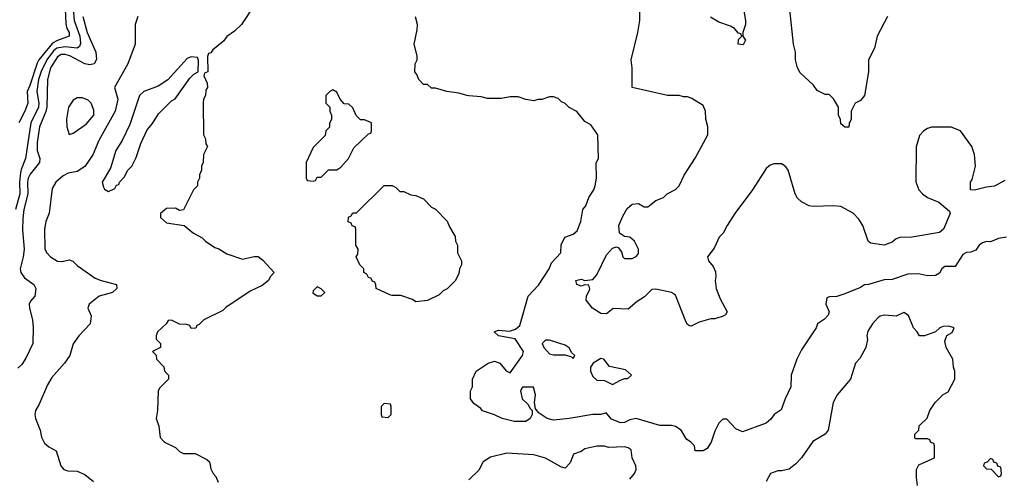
# Model space of a CAD drawing. Header units: inches. Extents: x 2348352 to 2479776, y 460422 to 613655.
# Tile 66 of 256: x 2387719 to 2392720, y 502086 to 504414. Entities that reach past the tile are written whole.
import ezdxf

# ---------------------------------------------------------------- set-up
doc = ezdxf.new("R2010")
doc.units = ezdxf.units.IN
doc.header["$MEASUREMENT"] = 0
doc.layers.add('C3580', color=7, linetype='Continuous')
doc.layers.add('C3590', color=7, linetype='Continuous')

msp = doc.modelspace()

# ---------------------------------------------------------------- linework, layer by layer
at = {"layer": 'C3580', "color": 4}
for points, elevation in [([(2387989.3, 504489.3), (2387996.1, 504410), (2388023.6, 504330), (2388026.9, 504293.1), (2388022.5, 504277.5), (2388010.3, 504269.6), (2387950, 504275.9), (2387907.4, 504270), (2387890, 504256.4), (2387855.9, 504210), (2387828.4, 504151.7), (2387814.5, 504110), (2387805.8, 504050), (2387816.1, 503990), (2387813.6, 503970), (2387775.6, 503890), (2387748.7, 503710), (2387726.1, 503653.9), (2387723.4, 503636.6), (2387718.2, 503590), (2387719.1, 503530), (2387697.6, 503450)], 92), ([(2387950.2, 504470), (2387952.5, 504392.5), (2387957.6, 504370), (2387970.3, 504350), (2387970.2, 504329.8), (2387910, 504308.7), (2387885.3, 504294.7), (2387815.6, 504210), (2387806.9, 504193.1), (2387770, 504079.3), (2387756.5, 504050), (2387760.3, 503990), (2387745.3, 503950), (2387714.4, 503890)], 88), ([(2388911.3, 504490), (2388844.7, 504390), (2388810, 504355.3), (2388770.9, 504329.1), (2388754.4, 504305.6), (2388699.6, 504260.4), (2388690, 504246), (2388678, 504242), (2388672.7, 504227.3), (2388674, 504150), (2388658, 504142), (2388654, 504130), (2388671.6, 504091.6), (2388672, 504070), (2388663.6, 504056.4), (2388662, 504030), (2388652, 504010), (2388651.3, 503990), (2388652, 503830), (2388662, 503810), (2388663.6, 503783.6), (2388672, 503770), (2388652, 503730), (2388651.1, 503688.9), (2388642, 503670), (2388642, 503650), (2388632.7, 503627.3), (2388632, 503610), (2388622, 503590), (2388622, 503570), (2388602, 503550), (2388551.1, 503448.9), (2388530, 503446), (2388510, 503458), (2388463.6, 503456.4), (2388434, 503430), (2388434, 503410), (2388463.6, 503383.6), (2388554, 503370), (2388602, 503330), (2388646, 503306), (2388662, 503290), (2388710, 503258), (2388730.9, 503250.9), (2388770, 503224.7), (2388850, 503198), (2388910, 503211.3), (2388930, 503211.3), (2388954, 503194), (2389011.3, 503130), (2388991.6, 503108.4), (2388982, 503090), (2388950, 503064), (2388890, 503035.3), (2388766.4, 502953.6), (2388750, 502938), (2388654, 502890), (2388630, 502866), (2388618, 502862), (2388612.7, 502847.3), (2388590, 502846), (2388582, 502862), (2388567.3, 502867.3), (2388530, 502868), (2388490, 502888), (2388472.7, 502887.3), (2388462, 502870), (2388418, 502830), (2388411.3, 502810), (2388412, 502792), (2388434, 502770), (2388434, 502750), (2388394, 502730), (2388411.6, 502711.6), (2388414, 502690), (2388451.6, 502651.6), (2388454, 502630), (2388474, 502610), (2388474, 502590), (2388430, 502546), (2388422, 502530), (2388418, 502430), (2388412, 502390), (2388424.7, 502350), (2388432.7, 502292.7), (2388454, 502270), (2388510, 502242), (2388530, 502222), (2388550, 502212), (2388610, 502212), (2388670, 502182), (2388682, 502170), (2388690, 502134), (2388702, 502110), (2388715.3, 502095.3), (2388726.4, 502066.4)], 108), ([(2388039, 504430), (2388061.5, 504350), (2388104.6, 504250), (2388108.7, 504211.3), (2388097.3, 504190), (2388075.1, 504184.9), (2388050, 504189.7), (2387972.7, 504230), (2387950, 504237.6), (2387930, 504237.2), (2387910, 504226), (2387874.6, 504170), (2387860.3, 504110), (2387856.5, 503970), (2387851.8, 503948.2), (2387819.6, 503870), (2387807.7, 503790), (2387807.4, 503750), (2387820.3, 503710), (2387819.5, 503690), (2387772, 503630), (2387762.4, 503610), (2387757.6, 503590), (2387760.7, 503530), (2387740.2, 503450), (2387735.3, 503404.7), (2387732.4, 503347.6), (2387741.2, 503250), (2387736.9, 503210), (2387721.3, 503150), (2387723.8, 503130), (2387743.4, 503103.4), (2387790.8, 503070), (2387800.7, 503050), (2387794.8, 503010), (2387774, 502986), (2387767.3, 502970), (2387767.7, 502950), (2387783, 502890), (2387787.5, 502852.5), (2387784.9, 502770), (2387750, 502695.3), (2387730, 502664), (2387710, 502645.2)], 96), ([(2388318.8, 504430), (2388304.7, 504390), (2388306, 504290), (2388267.3, 504190), (2388201, 504070), (2388217.3, 504010), (2388202.8, 503950), (2388119.8, 503800.2), (2388090, 503728.7), (2388050, 503668.7), (2388010, 503644), (2387965.4, 503634.6), (2387938.8, 503621.2), (2387902.8, 503590), (2387882.8, 503557.2), (2387868.2, 503431.8), (2387850.6, 503390), (2387844.4, 503350), (2387846, 503250), (2387856.3, 503230), (2387874.8, 503210), (2387910, 503188), (2387933.6, 503186.4), (2387970, 503194.8), (2387987.7, 503187.7), (2388010, 503166.8), (2388102.5, 503102.5), (2388132, 503090), (2388210.4, 503070.4), (2388211.3, 503050), (2388190.4, 503029.6), (2388122, 503010), (2388072, 502970), (2388064.7, 502950), (2388082, 502910), (2388076, 502870), (2388018.8, 502810), (2387990, 502768), (2387974, 502710), (2387946.8, 502670), (2387882.6, 502597.4), (2387859.4, 502560.6), (2387818.3, 502461.7), (2387798.8, 502430), (2387794.8, 502410), (2387798.8, 502390), (2387822.8, 502330), (2387830, 502294), (2387844.7, 502264.7), (2387866.4, 502246.4), (2387904.7, 502224.7), (2387928, 502150), (2387942.8, 502130), (2387963.7, 502123.7), (2388010, 502121.3), (2388050, 502104.9), (2388094, 502070)], 104), ([(2390000, 504027.9), (2389990, 504028.7), (2389950, 504042), (2389888.9, 504048.9), (2389830, 504066), (2389810, 504066), (2389790, 504086), (2389770, 504086), (2389746, 504110), (2389736.4, 504136.4), (2389726, 504150), (2389728, 504190), (2389738, 504210), (2389738, 504230), (2389722, 504290), (2389738, 504362), (2389739, 504390), (2389728.9, 504428.9)], 108)]:
    msp.add_lwpolyline(points, dxfattribs=dict(at, elevation=elevation))
for points, elevation in [([(2388590, 504226), (2388570, 504218), (2388471.1, 504108.9), (2388422.8, 504077.2), (2388350, 504049), (2388326.8, 504030), (2388277.5, 503882.5), (2388238.5, 503801.5), (2388207.3, 503750), (2388179.1, 503660.9), (2388138, 503590), (2388143.6, 503563.6), (2388150, 503554), (2388170, 503542), (2388202, 503558), (2388210, 503574), (2388222, 503578), (2388226, 503590), (2388250, 503614), (2388268, 503650), (2388288, 503670), (2388310, 503714), (2388333.6, 503786.4), (2388365.6, 503854.4), (2388392.7, 503887.3), (2388423.2, 503936.8), (2388490, 504002), (2388508.4, 504011.6), (2388583.1, 504116.9), (2388603.1, 504136.9), (2388626, 504150), (2388627.3, 504207.3), (2388622, 504222)], 108), ([(2389310, 504058), (2389294, 504050), (2389274, 504030), (2389274, 503990), (2389294, 503970), (2389294, 503950), (2389302, 503930), (2389302, 503910), (2389292.7, 503887.3), (2389291.6, 503868.4), (2389274, 503850), (2389270, 503826), (2389210, 503766), (2389174, 503690), (2389174, 503610), (2389178, 503598), (2389210, 503594), (2389222, 503598), (2389230, 503614), (2389250, 503614), (2389287.3, 503652.7), (2389330, 503652), (2389350, 503664.7), (2389388.7, 503710), (2389416.4, 503763.6), (2389490, 503834), (2389502, 503838), (2389506, 503850), (2389506, 503890), (2389470, 503906), (2389450, 503906), (2389428.4, 503928.4), (2389410, 503966), (2389390, 503986), (2389367.3, 503987.3), (2389346, 504010), (2389330, 504046)], 112), ([(2388038, 504018), (2388010, 504017), (2387990, 504006), (2387967, 503970), (2387955.8, 503910), (2387957.3, 503870), (2387970, 503832), (2387990, 503838), (2388056.5, 503883.5), (2388095.3, 503930), (2388094.6, 503954.6), (2388082, 503990), (2388065.6, 504005.6)], 104), ([(2389650, 503542), (2389670, 503542), (2389705.4, 503525.4), (2389730, 503522), (2389770, 503504.7), (2389810, 503462), (2389830, 503452), (2389890, 503392), (2389902, 503362), (2389930, 503314), (2389932, 503290), (2389942, 503270), (2389942, 503230), (2389962, 503190), (2389962, 503170), (2389952, 503150), (2389950, 503126), (2389932, 503090), (2389890, 503048), (2389870, 503038), (2389850, 503018), (2389790, 502988.7), (2389730, 502982), (2389714, 502994), (2389654.6, 503014.6), (2389610, 503014), (2389598, 503018), (2389530, 503049), (2389528.4, 503068.4), (2389522, 503082), (2389510, 503086), (2389502, 503102), (2389490, 503106), (2389482, 503122), (2389466, 503130), (2389466, 503150), (2389446, 503170), (2389428, 503210), (2389436.4, 503223.6), (2389438, 503250), (2389426, 503270), (2389426, 503350), (2389422, 503362), (2389407.3, 503367.3), (2389402, 503382), (2389387.3, 503387.3), (2389388.4, 503411.6), (2389402, 503418), (2389410, 503434), (2389430, 503434), (2389570, 503572), (2389610, 503572), (2389630, 503562)], 108), ([(2389230, 503058), (2389210, 503038), (2389207.1, 503027.1), (2389230, 503012), (2389250, 503012), (2389268, 503030), (2389250, 503048)], 112), ([(2389570, 502466), (2389554, 502450), (2389554, 502410), (2389558, 502398), (2389590, 502394), (2389606, 502410), (2389606, 502450), (2389602, 502462)], 112)]:
    msp.add_lwpolyline(points, close=True, dxfattribs=dict(at, elevation=elevation))
at = {"layer": 'C3590', "color": 4}
for points, elevation in [([(2392722.5, 503597.5), (2392670, 503569), (2392630, 503564), (2392568.4, 503548.4), (2392548, 503550), (2392548.7, 503588.7), (2392557.2, 503602.8), (2392574, 503670), (2392569, 503730), (2392555.3, 503770), (2392498, 503850), (2392450, 503868), (2392350, 503868), (2392330, 503862), (2392312, 503850), (2392290, 503826), (2392271.6, 503768.4), (2392271.1, 503591.1), (2392286, 503550), (2392304.7, 503530), (2392330, 503511.3), (2392387.1, 503487.1), (2392442, 503442), (2392444.7, 503430), (2392410.8, 503350), (2392390, 503334), (2392250.6, 503309.4), (2392190, 503309), (2392170, 503302), (2392150, 503284), (2392110, 503269.2), (2392040.2, 503280.2), (2392028.7, 503290), (2392001.2, 503370), (2391981.5, 503401.5), (2391951.9, 503431.9), (2391890, 503465.2), (2391850, 503469.2), (2391750, 503465.2), (2391729.4, 503469.4), (2391689.5, 503489.5), (2391670, 503508.7), (2391657.2, 503530), (2391622, 503650), (2391610, 503668), (2391590, 503682), (2391550, 503682), (2391530, 503675.3), (2391510, 503658), (2391441, 503550), (2391351, 503430), (2391312, 503370), (2391292, 503330), (2391272, 503310), (2391245.4, 503254.6), (2391212, 503210), (2391218, 503190), (2391241.4, 503161.4), (2391253.4, 503133.4), (2391255.5, 503110), (2391250.6, 503090), (2391256.3, 503050), (2391276.8, 502996.8), (2391311.6, 502931.6), (2391303.6, 502916.4), (2391291.6, 502908.4), (2391250, 502895.3), (2391230, 502895.3), (2391170, 502879), (2391130, 502858), (2391120.4, 502860.4), (2391110, 502866), (2391102, 502882), (2391050, 503015.3), (2391029.3, 503029.3), (2390950, 503046), (2390930, 503044), (2390892.8, 503007.2), (2390855.9, 502984.1), (2390810, 502944), (2390732.7, 502947.3), (2390699.6, 502920.4), (2390670, 502922), (2390628, 502950), (2390595.3, 502990), (2390598, 503010), (2390614.6, 503045.4), (2390610, 503066), (2390590, 503068.7), (2390570, 503061.2), (2390549, 503070), (2390544, 503090), (2390570, 503096.3), (2390590, 503090.8), (2390630, 503096), (2390650, 503118.8), (2390700.1, 503219.9), (2390730, 503254.8), (2390750, 503261), (2390758, 503258), (2390775.3, 503235.3), (2390782, 503210), (2390790, 503202), (2390830, 503202), (2390850, 503212), (2390858, 503222), (2390862, 503230), (2390861.2, 503250), (2390842, 503290), (2390818, 503310), (2390790, 503313.2), (2390766, 503330), (2390762.4, 503370), (2390782.6, 503417.4), (2390803.8, 503456.2), (2390830, 503478), (2390861.4, 503481.4), (2390890, 503464.7), (2390910, 503464.7), (2390950, 503496), (2390988.9, 503511.1), (2391008, 503530), (2391050, 503552), (2391068, 503570), (2391094.6, 503625.4), (2391150, 503712), (2391214, 503830), (2391214, 503870), (2391204, 503910), (2391202, 503950), (2391190, 503978), (2391133.6, 504013.6), (2391110, 504022), (2391090, 504022), (2391068.9, 504028.9), (2391010, 504029), (2390829.3, 504069.3), (2390829.3, 504169.3), (2390824, 504210), (2390859, 504350), (2390868.7, 504410), (2390868, 504510)], 104), ([(2391387.7, 504510), (2391405.5, 504410), (2391404.9, 504390), (2391391.3, 504350), (2391392, 504330), (2391404.7, 504310), (2391394, 504286), (2391368, 504290), (2391370, 504314), (2391386, 504330), (2391382, 504342), (2391370, 504346), (2391348.7, 504370), (2391330, 504381.2), (2391270, 504401.2), (2391227, 504427)], 96), ([(2392126, 504430), (2392074, 504330), (2392060.5, 504270), (2392030.6, 504210), (2392030.5, 504150), (2392010.4, 504029.6), (2391990, 504004), (2391962, 503990), (2391942, 503950), (2391942, 503910), (2391932.7, 503887.3), (2391931.1, 503868.9), (2391910, 503868), (2391890, 503886), (2391887.3, 503907.3), (2391878, 503930), (2391878, 503970), (2391852.9, 504012.9), (2391830, 504034), (2391810, 504034), (2391770, 504054), (2391750, 504081.2), (2391683.9, 504143.9), (2391669.3, 504170), (2391659.3, 504210), (2391659.3, 504250), (2391649.3, 504290), (2391630, 504466)], 96), ([(2392730.6, 503309.4), (2392690, 503304), (2392650, 503286), (2392630, 503288), (2392610, 503282), (2392592, 503270), (2392575.3, 503244.7), (2392550, 503234), (2392527.5, 503232.5), (2392510, 503222), (2392470, 503162), (2392418, 503162), (2392402, 503150), (2392390, 503128), (2392370, 503115.3), (2392330, 503114), (2392284.7, 503124.7), (2392230, 503122.7), (2392150, 503096), (2392110, 503093.2), (2392030, 503069), (2392010, 503068.7), (2391990, 503055.3), (2391910, 503022), (2391870, 503008.7), (2391832.7, 503007.3), (2391818, 503002), (2391814, 502970), (2391830.7, 502930.7), (2391825.4, 502914.6), (2391806.4, 502893.6), (2391771.3, 502870), (2391764.7, 502850), (2391690, 502738), (2391666, 502690), (2391638, 502610), (2391636, 502550), (2391606.8, 502490), (2391586, 502434), (2391550.9, 502409.1), (2391534.4, 502385.6), (2391510, 502365.2), (2391390, 502322), (2391356.4, 502336.4), (2391310, 502386), (2391290, 502386), (2391270, 502366), (2391250, 502326), (2391231.3, 502270), (2391210, 502238), (2391190, 502226), (2391150, 502226), (2391146, 502250), (2391128, 502270), (2391105.2, 502285.2), (2391078, 502330), (2391049.1, 502349.1), (2391030, 502354), (2390970, 502353.2), (2390850, 502389), (2390818, 502382), (2390790, 502369.3), (2390770, 502367), (2390725.4, 502385.4), (2390698, 502418), (2390670.8, 502409.2), (2390630, 502409.4), (2390510, 502389.3), (2390430, 502381.2), (2390398, 502390), (2390357.2, 502417.2), (2390338, 502438), (2390334, 502470), (2390339, 502510), (2390328, 502548), (2390272, 502548), (2390262, 502530), (2390271.3, 502490), (2390301, 502461), (2390310, 502442), (2390322, 502430), (2390321, 502410), (2390311, 502390), (2390290, 502374), (2390230, 502374), (2390170, 502389), (2390130, 502408.7), (2390068.9, 502428.9), (2390060.4, 502440.4), (2390025.6, 502465.6), (2390008.7, 502490), (2390008.7, 502530), (2390018, 502550), (2390018, 502590), (2390038, 502630), (2390098, 502670), (2390130, 502681), (2390158, 502670), (2390190, 502631.3), (2390210, 502622), (2390273.2, 502710), (2390277.2, 502730), (2390234.6, 502794.6), (2390150, 502808.7), (2390128.7, 502830), (2390150, 502838), (2390207.3, 502832.7), (2390236.4, 502843.6), (2390259, 502861), (2390302, 503010), (2390353.6, 503066.4), (2390408, 503150), (2390420.2, 503179.8), (2390468, 503230), (2390468.9, 503271.1), (2390488, 503310), (2390530, 503324.7), (2390550, 503342), (2390569.2, 503390), (2390579, 503450), (2390594, 503470), (2390609.3, 503510.7), (2390635.3, 503550), (2390642, 503570), (2390648, 503610), (2390647.3, 503687.3), (2390658, 503710), (2390655.3, 503830), (2390620.4, 503880.4), (2390590, 503898), (2390548.4, 503948.4), (2390510, 503968), (2390490, 503988), (2390470, 503998), (2390453.6, 504013.6), (2390430, 504022), (2390410, 504022), (2390370, 504008.7), (2390350, 504008.7), (2390330, 504002), (2390290, 504008.7), (2390250, 504022), (2390210, 504022), (2390165.4, 504014.6), (2390094.6, 504014.6), (2390063.1, 504023.1), (2390000, 504027.9)], 108), ([(2392279, 502050), (2392274, 502090), (2392274, 502130), (2392285.2, 502154.8), (2392366, 502190), (2392366, 502250), (2392362, 502262), (2392347.3, 502267.3), (2392342, 502282), (2392330, 502286), (2392270, 502286), (2392266, 502290), (2392266, 502310), (2392286, 502330), (2392287.3, 502352.7), (2392328.9, 502391.1), (2392342, 502430), (2392368, 502470), (2392410, 502512), (2392435.3, 502524.7), (2392468, 502590), (2392468.7, 502630), (2392462, 502650), (2392458, 502690), (2392424, 502750), (2392418, 502782), (2392428.7, 502811.3), (2392454.6, 502825.4), (2392466, 502850), (2392438, 502858), (2392410, 502857.2), (2392392, 502850), (2392370.9, 502829.1), (2392314, 502810), (2392290, 502808.7), (2392278, 502830), (2392258, 502850), (2392232.5, 502912.5), (2392210, 502928), (2392170, 502909), (2392113.6, 502913.6), (2392090, 502909.2), (2392078.5, 502901.5), (2392050.5, 502869.5), (2392027.1, 502832.9), (2392021, 502810), (2392024.7, 502790), (2392016, 502750), (2391985.4, 502694.6), (2391964.7, 502670), (2391938, 502590), (2391871, 502510), (2391851, 502470), (2391824.7, 502330), (2391810.6, 502309.4), (2391747.9, 502272.1), (2391690.6, 502189.4), (2391661.4, 502158.6), (2391627.1, 502132.9), (2391590, 502124), (2391570, 502124), (2391532, 502110), (2391510.8, 502069.2)], 112), ([(2390818.3, 502081.7), (2390840.9, 502110), (2390849.2, 502130), (2390849, 502150), (2390829, 502190), (2390824, 502230), (2390810, 502241.2), (2390790, 502245.2), (2390710, 502242), (2390690, 502248.7), (2390650, 502248.7), (2390590, 502235.3), (2390570, 502222), (2390531.6, 502208.4), (2390515.3, 502164.7), (2390490, 502138), (2390470, 502142), (2390390, 502188.7), (2390330, 502205.2), (2390193.6, 502213.6), (2390110, 502194), (2390072, 502170), (2390050, 502128), (2390000, 502077.8)], 112)]:
    msp.add_lwpolyline(points, dxfattribs=dict(at, elevation=elevation))
for points, elevation in [([(2390410, 502788), (2390390, 502788), (2390372, 502770), (2390381, 502750), (2390410, 502718), (2390430, 502712), (2390490, 502712), (2390522, 502702), (2390530, 502694), (2390538, 502710), (2390523.1, 502723.1), (2390510, 502748), (2390490, 502762)], 108), ([(2390670, 502694), (2390632, 502670), (2390618, 502650), (2390618, 502630), (2390630, 502602), (2390650, 502584.7), (2390690, 502582), (2390730, 502562), (2390770, 502584.7), (2390792.7, 502592.7), (2390807.3, 502592.7), (2390826, 502610), (2390796.5, 502636.5), (2390714, 502654), (2390686, 502690)], 108), ([(2392650, 502186), (2392632.7, 502167.3), (2392618, 502162), (2392614, 502150), (2392630, 502134), (2392652.7, 502132.7), (2392690, 502094), (2392702, 502098), (2392706, 502110), (2392702, 502142), (2392687.3, 502147.3), (2392682, 502162), (2392667.3, 502167.3), (2392662, 502182)], 112)]:
    msp.add_lwpolyline(points, close=True, dxfattribs=dict(at, elevation=elevation))

doc.saveas('drawing.dxf')
